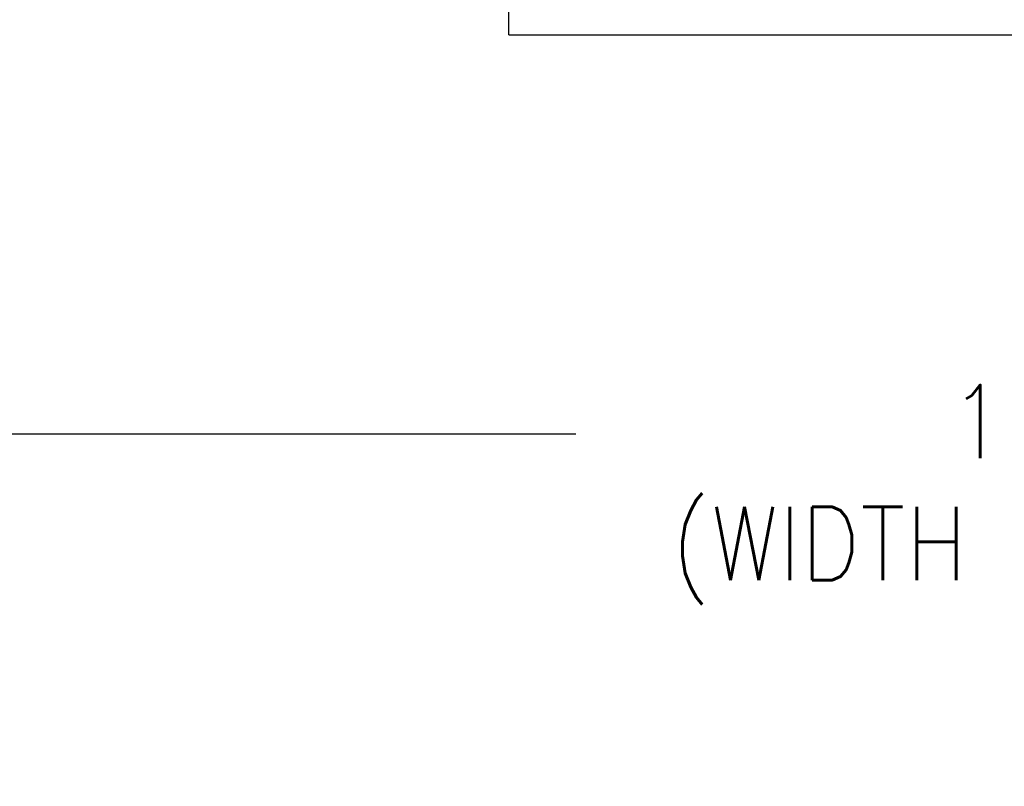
# Model space of a CAD drawing. Extents: x -1.6 to 30.5, y 5 to 43.4.
# Tile 2 of 12: x 12.5 to 17.5, y 5 to 8.9. Entities that reach past the tile are written whole.
import ezdxf

# ---------------------------------------------------------------- set-up
doc = ezdxf.new("R2010")
doc.units = 0
doc.header["$LTSCALE"] = 0.5
doc.header["$MEASUREMENT"] = 0
doc.layers.get('0').update_dxf_attribs({"linetype": 'CONTINUOUS'})
doc.layers.get('Defpoints').update_dxf_attribs({"linetype": 'CONTINUOUS'})
doc.layers.add('DIM', color=1, linetype='CONTINUOUS')
doc.styles.add('ROMANS', font='romans.shx', dxfattribs={"width": 0.9, "height": 0.375})
doc.dimstyles.new('GENIE', dxfattribs={"dimscale": 2, "dimtxt": 0.25, "dimasz": 0.156, "dimexe": 0.095, "dimexo": 0.0925, "dimgap": 0.095, "dimtad": 0, "dimtih": 1, "dimtoh": 1, "dimdec": 5, "dimzin": 4, "dimdsep": 46, "dimlunit": 5, "dimtxsty": 'ROMANS', "dimcen": 0.09, "dimadec": 0, "dimazin": 0, "dimtfac": 1, "dimtdec": 5, "dimtofl": 0, "dimtmove": 0, "dimatfit": 3, "dimfxl": 0.095, "dimfrac": 2, "dimtolj": 1, "dimtzin": 4, "dimarcsym": 0})

# ---------------------------------------------------------------- blocks, each defined once
blk = doc.blocks.new('*D54')
at = {"layer": 'Defpoints', "color": 0}
for p in [(26.4828, 26.5005), (10.1748, 20.1592), (26.4828, 6.7592)]:
    blk.add_point(p, dxfattribs=at)
at = {"layer": 'DIM', "color": 0, "lineweight": -2}
for p, q in [((26.4828, 26.3155), (26.4828, 6.5692)), ((10.1748, 19.9742), (10.1748, 6.5692)), ((10.4868, 6.7592), (15.3012, 6.7592)), ((26.1708, 6.7592), (21.3564, 6.7592))]:
    blk.add_line(p, q, dxfattribs=at)
at = {"layer": 'DIM', "color": 0}
for points in [[(10.4868, 6.8112), (10.4868, 6.7072), (10.1748, 6.7592)], [(26.1708, 6.7072), (26.1708, 6.8112), (26.4828, 6.7592)]]:
    blk.add_solid(points, dxfattribs=at)
at = {"layer": 'DIM', "color": 0, "insert": (18.3288, 6.7592), "char_height": 0.375, "attachment_point": 5, "style": 'ROMANS'}
blk.add_mtext('\\A1;{\\P16 5/16"\\P(WIDTH OF OPERATOR)}', dxfattribs=at)

msp = doc.modelspace()

# ---------------------------------------------------------------- linework, layer by layer
at = {"color": 7, "linetype": 'Continuous', "lineweight": 25}
for q in [(14.957326, 13.278149), (24.832326, 8.80423), (24.832326, 8.80423)]:
    msp.add_line((14.957326, 8.80423), q, dxfattribs=at)

# ---------------------------------------------------------------- dimensions: what is measured, and where the dimension line sits
at = {"layer": 'DIM'}
dim = msp.add_linear_dim(base=(26.482826, 6.759192), p1=(10.174826, 20.159192), p2=(26.482826, 26.500496), text='{\\P16 5/16"\\P(WIDTH OF OPERATOR)}', dimstyle='GENIE', override={"dimfxl": 1, "dimtolj": 1}, dxfattribs=at)
dim.commit()
dim.dimension.update_dxf_attribs({"geometry": '*D54', "text_midpoint": (18.328826, 6.759192)})

doc.saveas('drawing.dxf')
